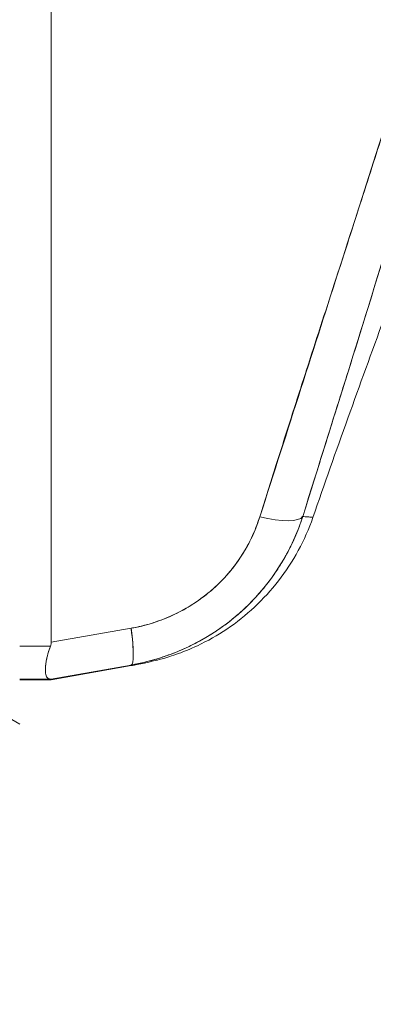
# Model space of a CAD drawing. Header units: inches. Extents: x 16 to 463, y 31 to 294.
# Tile 47 of 110: x 122.732 to 123.233, y 176.183 to 177.577. Entities that reach past the tile are written whole.
import ezdxf

# ---------------------------------------------------------------- set-up
doc = ezdxf.new("R2010")
doc.units = ezdxf.units.IN
doc.header["$LTSCALE"] = 28.571429
doc.header["$MEASUREMENT"] = 0
for name, color, linetype, lineweight in [('Hatch (ANSI)', 7, 'Continuous', 5), ('Symbol (ANSI)', 7, 'Continuous', 5), ('Visible (ANSI)', 7, 'Continuous', 5)]:
    doc.layers.add(name, color=color, linetype=linetype, lineweight=lineweight)
doc.styles.add('ROMANS', font='romans.shx')
doc.dimstyles.new('Default (ANSI)$7', dxfattribs={"dimscale": 28.571429, "dimtxt": 0.1, "dimasz": 0.098425, "dimexe": 0.125, "dimexo": 0.0625, "dimgap": 0.031496, "dimtad": 0, "dimtih": 1, "dimtoh": 1, "dimrnd": 1e-08, "dimzin": 0, "dimdsep": 46, "dimtxsty": 'ROMANS', "dimcen": 0.09, "dimdle": 0.393701, "dimclrd": 256, "dimclre": 256, "dimclrt": 256, "dimadec": 0, "dimazin": 0, "dimtfac": 1, "dimtofl": 0, "dimtmove": 0, "dimatfit": 3, "dimfxl": 1, "dimtolj": 1, "dimtzin": 0, "dimlwd": -1, "dimlwe": -1, "dimarcsym": 0})

msp = doc.modelspace()

# ---------------------------------------------------------------- hatches: boundary and pattern name
at = {"layer": 'Hatch (ANSI)'}
h = msp.add_hatch(dxfattribs=at)
h.set_pattern_fill('ANSI31', color=256, scale=28.5714, angle=105, style=0)
edge = h.paths.add_edge_path()
edge.add_line((121.8574, 218.6036), (122.5761, 218.6036))
edge.add_ellipse((122.5761, 218.5724), major_axis=(0, 0.0312), ratio=1, start_angle=270, end_angle=360, ccw=False)
edge.add_line((122.6074, 218.5724), (122.6074, 138.6349))
edge.add_ellipse((122.5761, 138.6349), major_axis=(0.0313, 0), ratio=1, start_angle=270, end_angle=360, ccw=False)
edge.add_line((122.5761, 138.6036), (121.8574, 138.6036))
edge.add_line((121.8574, 138.6036), (121.8574, 138.4786))
edge.add_line((121.8574, 138.4786), (122.5761, 138.4786))
edge.add_ellipse((122.5761, 138.6349), major_axis=(0, -0.1563), ratio=1, start_angle=0, end_angle=90)
edge.add_line((122.7324, 138.6349), (122.7324, 218.5724))
edge.add_ellipse((122.5761, 218.5724), major_axis=(0.1562, 0), ratio=1, start_angle=0, end_angle=90)
edge.add_line((122.5761, 218.7286), (121.8574, 218.7286))
edge.add_line((121.8574, 218.7286), (121.8574, 218.6036))

# ---------------------------------------------------------------- linework, layer by layer
at = {"layer": 'Visible (ANSI)'}
for p, q in [((122.777, 178.1005), (122.777, 176.6955)), ((122.777, 176.6955), (122.777, 178.1005)), ((123.2133, 177.3125), (123.2132, 177.3126)), ((123.2132, 177.3126), (123.2133, 177.3125)), ((123.2062, 177.2904), (123.2061, 177.2905)), ((122.8902, 176.7154), (122.777, 176.6955)), ((122.777, 176.6955), (122.8902, 176.7154)), ((122.7324, 176.6902), (122.776, 176.6902)), ((122.776, 176.6902), (122.7324, 176.6902)), ((122.777, 176.6435), (122.8902, 176.6634)), ((122.8902, 176.6634), (122.777, 176.6435)), ((122.777, 176.6425), (122.8902, 176.6625)), ((122.8902, 176.6625), (122.777, 176.6425)), ((122.7324, 176.6435), (122.776, 176.6435)), ((122.776, 176.6435), (122.7324, 176.6435)), ((122.7324, 176.6425), (122.776, 176.6425)), ((122.776, 176.6425), (122.7324, 176.6425)), ((122.777, 176.6435), (122.777, 176.6425)), ((122.777, 176.6425), (122.777, 176.6435))]:
    msp.add_line(p, q, dxfattribs=at)
msp.add_arc((138.022, 171.7007), 15.748, 159.74434, 160.82859, dxfattribs=at)
for centre, major_axis, ratio, start_param, end_param in [((123.0585, 176.8985), (0.0751, -0.0236), 0.266507, 4.978392, 6.209308), ((123.0585, 176.8985), (0.0751, -0.0236), 0.266512, 4.978398, 6.20931), ((122.8765, 176.741), (0.0137, -0.0775), 0.122495, 0.001263, 1.213909), ((122.8765, 176.741), (0.0137, -0.0775), 0.122495, 0.001264, 1.213909), ((122.8765, 176.7401), (-0.0137, 0.0775), 0.122056, 3.757483, 4.352975)]:
    msp.add_ellipse(centre, major_axis=major_axis, ratio=ratio, start_param=start_param, end_param=end_param, dxfattribs=at)
for points, knots in [([(123.4231, 178.1197), (123.4114, 178.0359), (123.3946, 177.947), (123.3722, 177.853), (123.3498, 177.759), (123.3216, 177.6599), (123.2899, 177.5558), (123.2582, 177.4517), (123.2228, 177.3426), (123.1863, 177.2288), (123.1497, 177.115), (123.112, 176.9964), (123.0722, 176.8729)], [0, 0, 0, 0, 0.25, 0.25, 0.25, 0.5, 0.5, 0.5, 0.75, 0.75, 0.75, 1, 1, 1, 1]), ([(123.0722, 176.8729), (123.0798, 176.8971), (123.0874, 176.9213), (123.0951, 176.9455), (123.1024, 176.9684), (123.1097, 176.9913), (123.117, 177.0143), (123.124, 177.0361), (123.1311, 177.058), (123.1381, 177.0798), (123.1448, 177.1006), (123.1515, 177.1215), (123.1583, 177.1423), (123.1647, 177.1623), (123.1712, 177.1822), (123.1776, 177.2021), (123.1838, 177.2212), (123.19, 177.2403), (123.1962, 177.2594), (123.2021, 177.2778), (123.208, 177.2961), (123.2139, 177.3144), (123.2196, 177.3321), (123.2253, 177.3497), (123.2309, 177.3673), (123.2363, 177.3843), (123.2417, 177.4013), (123.2471, 177.4183), (123.2523, 177.4348), (123.2575, 177.4512), (123.2627, 177.4676), (123.2653, 177.4761), (123.268, 177.4847), (123.2706, 177.4932), (123.2729, 177.5005), (123.2752, 177.5079), (123.2775, 177.5153), (123.2823, 177.5307), (123.287, 177.5461), (123.2917, 177.5615), (123.2962, 177.5765), (123.3007, 177.5915), (123.3051, 177.6065), (123.3095, 177.6211), (123.3137, 177.6356), (123.318, 177.6502), (123.3221, 177.6645), (123.3262, 177.6787), (123.3302, 177.6929), (123.3341, 177.7068), (123.3379, 177.7208), (123.3417, 177.7347), (123.3455, 177.7483), (123.3491, 177.762), (123.3527, 177.7756), (123.3562, 177.789), (123.3596, 177.8024), (123.363, 177.8158), (123.3663, 177.8289), (123.3696, 177.8421), (123.3727, 177.8553), (123.3758, 177.8683), (123.3789, 177.8812), (123.3818, 177.8942), (123.3847, 177.907), (123.3876, 177.9199), (123.3903, 177.9327), (123.393, 177.9453), (123.3956, 177.958), (123.3982, 177.9707), (123.4006, 177.9832), (123.4031, 177.9958), (123.4054, 178.0084), (123.4077, 178.0208), (123.4098, 178.0333), (123.4119, 178.0457), (123.414, 178.0581), (123.416, 178.0705), (123.4179, 178.0828), (123.4197, 178.0951), (123.4215, 178.1074), (123.4231, 178.1197)], [0, 0, 0, 0, 0.058373, 0.058373, 0.058373, 0.113771, 0.113771, 0.113771, 0.166588, 0.166588, 0.166588, 0.217025, 0.217025, 0.217025, 0.265271, 0.265271, 0.265271, 0.311506, 0.311506, 0.311506, 0.355892, 0.355892, 0.355892, 0.398581, 0.398581, 0.398581, 0.439711, 0.439711, 0.439711, 0.479413, 0.479413, 0.479413, 0.5, 0.5, 0.5, 0.517807, 0.517807, 0.517807, 0.555021, 0.555021, 0.555021, 0.59116, 0.59116, 0.59116, 0.62632, 0.62632, 0.62632, 0.660593, 0.660593, 0.660593, 0.694065, 0.694065, 0.694065, 0.726815, 0.726815, 0.726815, 0.75892, 0.75892, 0.75892, 0.79045, 0.79045, 0.79045, 0.821471, 0.821471, 0.821471, 0.852043, 0.852043, 0.852043, 0.882223, 0.882223, 0.882223, 0.912065, 0.912065, 0.912065, 0.941613, 0.941613, 0.941613, 0.970914, 0.970914, 0.970914, 1, 1, 1, 1]), ([(123.4483, 178.1241), (123.4455, 178.0885), (123.4418, 178.0532), (123.4372, 178.0177), (123.4326, 177.9822), (123.4271, 177.9464), (123.4207, 177.91), (123.4143, 177.8735), (123.4071, 177.8365), (123.3989, 177.7983), (123.3908, 177.7602), (123.3817, 177.7209), (123.3717, 177.6802), (123.3617, 177.6394), (123.3507, 177.597), (123.3386, 177.5526), (123.3265, 177.5082), (123.3133, 177.4617), (123.299, 177.4124), (123.2846, 177.3631), (123.269, 177.311), (123.252, 177.2554), (123.235, 177.1997), (123.2167, 177.1405), (123.1968, 177.077), (123.1769, 177.0134), (123.1556, 176.9455), (123.133, 176.8734)], [0, 0, 0, 0, 0.111111, 0.111111, 0.111111, 0.222222, 0.222222, 0.222222, 0.333333, 0.333333, 0.333333, 0.444444, 0.444444, 0.444444, 0.555556, 0.555556, 0.555556, 0.666667, 0.666667, 0.666667, 0.777778, 0.777778, 0.777778, 0.888889, 0.888889, 0.888889, 1, 1, 1, 1]), ([(123.4483, 178.1241), (123.4473, 178.1119), (123.4462, 178.0996), (123.445, 178.0871), (123.4439, 178.0748), (123.4425, 178.0624), (123.4411, 178.0498), (123.4397, 178.0374), (123.4381, 178.0249), (123.4365, 178.0122), (123.4348, 177.9997), (123.433, 177.9871), (123.4311, 177.9743), (123.4293, 177.9617), (123.4272, 177.9489), (123.4251, 177.936), (123.423, 177.9232), (123.4208, 177.9103), (123.4184, 177.8973), (123.4163, 177.8855), (123.4141, 177.8737), (123.4118, 177.8618), (123.4116, 177.8605), (123.4114, 177.8593), (123.4111, 177.858), (123.4086, 177.8448), (123.4059, 177.8316), (123.4031, 177.8182), (123.4003, 177.8048), (123.3975, 177.7913), (123.3945, 177.7777), (123.3915, 177.7641), (123.3884, 177.7503), (123.3852, 177.7365), (123.3819, 177.7226), (123.3786, 177.7086), (123.3752, 177.6944), (123.3717, 177.6802), (123.3682, 177.6659), (123.3645, 177.6515), (123.3609, 177.6369), (123.3571, 177.6222), (123.3532, 177.6074), (123.3497, 177.594), (123.3461, 177.5804), (123.3424, 177.5667), (123.342, 177.5652), (123.3416, 177.5638), (123.3412, 177.5623), (123.3371, 177.5469), (123.3328, 177.5314), (123.3285, 177.5158), (123.3241, 177.5), (123.3196, 177.484), (123.315, 177.468), (123.3103, 177.4516), (123.3056, 177.4351), (123.3008, 177.4185), (123.2958, 177.4016), (123.2908, 177.3846), (123.2858, 177.3674), (123.2806, 177.3499), (123.2753, 177.3322), (123.2699, 177.3144), (123.2644, 177.2962), (123.2589, 177.2779), (123.2532, 177.2594), (123.2511, 177.2522), (123.2489, 177.245), (123.2467, 177.2379), (123.243, 177.226), (123.2394, 177.2141), (123.2357, 177.2021), (123.2296, 177.1823), (123.2234, 177.1624), (123.2172, 177.1423), (123.2108, 177.1216), (123.2043, 177.1008), (123.1977, 177.0798), (123.1909, 177.0582), (123.1841, 177.0364), (123.1772, 177.0144), (123.1701, 176.9917), (123.1629, 176.9689), (123.1557, 176.9458), (123.1482, 176.9219), (123.1406, 176.8978), (123.133, 176.8734)], [0, 0, 0, 0, 0.037382, 0.037382, 0.037382, 0.074234, 0.074234, 0.074234, 0.110636, 0.110636, 0.110636, 0.146671, 0.146671, 0.146671, 0.182417, 0.182417, 0.182417, 0.217957, 0.217957, 0.217957, 0.25, 0.25, 0.25, 0.253368, 0.253368, 0.253368, 0.288725, 0.288725, 0.288725, 0.324095, 0.324095, 0.324095, 0.359547, 0.359547, 0.359547, 0.39515, 0.39515, 0.39515, 0.430974, 0.430974, 0.430974, 0.467089, 0.467089, 0.467089, 0.5, 0.5, 0.5, 0.503564, 0.503564, 0.503564, 0.540473, 0.540473, 0.540473, 0.577897, 0.577897, 0.577897, 0.615918, 0.615918, 0.615918, 0.654622, 0.654622, 0.654622, 0.694093, 0.694093, 0.694093, 0.734423, 0.734423, 0.734423, 0.75, 0.75, 0.75, 0.775706, 0.775706, 0.775706, 0.818036, 0.818036, 0.818036, 0.861515, 0.861515, 0.861515, 0.906243, 0.906243, 0.906243, 0.952322, 0.952322, 0.952322, 1, 1, 1, 1]), ([(123.133, 176.8734), (123.1322, 176.8711), (123.1314, 176.8688), (123.1306, 176.8665), (123.1286, 176.8605), (123.1264, 176.8546), (123.1239, 176.8488), (123.1215, 176.8431), (123.1189, 176.8373), (123.1162, 176.8317), (123.1145, 176.8283), (123.1128, 176.825), (123.111, 176.8216), (123.1098, 176.8195), (123.1086, 176.8173), (123.1074, 176.8152), (123.1043, 176.8097), (123.101, 176.8044), (123.0976, 176.7992), (123.0942, 176.794), (123.0907, 176.7889), (123.0869, 176.7839), (123.0847, 176.7809), (123.0825, 176.778), (123.0801, 176.7751), (123.0786, 176.7731), (123.077, 176.7712), (123.0753, 176.7693), (123.0713, 176.7645), (123.0672, 176.7599), (123.0629, 176.7554), (123.0586, 176.7509), (123.0542, 176.7465), (123.0496, 176.7423), (123.0469, 176.7398), (123.0442, 176.7374), (123.0414, 176.735), (123.0395, 176.7333), (123.0375, 176.7316), (123.0355, 176.73), (123.0307, 176.726), (123.0258, 176.7222), (123.0207, 176.7186), (123.0157, 176.7149), (123.0105, 176.7114), (123.0052, 176.708), (123.0022, 176.7061), (122.9992, 176.7042), (122.9961, 176.7024), (122.9938, 176.701), (122.9915, 176.6997), (122.9891, 176.6984), (122.9837, 176.6954), (122.9781, 176.6925), (122.9724, 176.6898), (122.9668, 176.6871), (122.961, 176.6845), (122.9552, 176.6822), (122.9519, 176.6808), (122.9486, 176.6795), (122.9452, 176.6783), (122.9426, 176.6773), (122.94, 176.6764), (122.9374, 176.6755), (122.9315, 176.6735), (122.9254, 176.6716), (122.9193, 176.6699), (122.9131, 176.6683), (122.9069, 176.6668), (122.9007, 176.6655), (122.8972, 176.6647), (122.8937, 176.664), (122.8902, 176.6634)], [0, 0, 0, 0, 0.021607, 0.021607, 0.021607, 0.077357, 0.077357, 0.077357, 0.133054, 0.133054, 0.133054, 0.166667, 0.166667, 0.166667, 0.188734, 0.188734, 0.188734, 0.244434, 0.244434, 0.244434, 0.300147, 0.300147, 0.300147, 0.333333, 0.333333, 0.333333, 0.355862, 0.355862, 0.355862, 0.411578, 0.411578, 0.411578, 0.467311, 0.467311, 0.467311, 0.5, 0.5, 0.5, 0.523075, 0.523075, 0.523075, 0.57886, 0.57886, 0.57886, 0.634636, 0.634636, 0.634636, 0.666667, 0.666667, 0.666667, 0.69037, 0.69037, 0.69037, 0.746068, 0.746068, 0.746068, 0.801783, 0.801783, 0.801783, 0.833333, 0.833333, 0.833333, 0.85749, 0.85749, 0.85749, 0.913181, 0.913181, 0.913181, 0.968909, 0.968909, 0.968909, 1, 1, 1, 1]), ([(122.8902, 176.6634), (122.9089, 176.6667), (122.9274, 176.6717), (122.9452, 176.6783), (122.9629, 176.6848), (122.98, 176.6929), (122.9961, 176.7024), (123.0122, 176.7119), (123.0274, 176.7228), (123.0415, 176.735), (123.0555, 176.7472), (123.0685, 176.7606), (123.0801, 176.7751), (123.0918, 176.7896), (123.1021, 176.8052), (123.111, 176.8217), (123.1199, 176.8381), (123.1273, 176.8556), (123.133, 176.8734)], [0, 0, 0, 0, 0.166667, 0.166667, 0.166667, 0.333333, 0.333333, 0.333333, 0.5, 0.5, 0.5, 0.666667, 0.666667, 0.666667, 0.833333, 0.833333, 0.833333, 1, 1, 1, 1]), ([(123.0722, 176.8729), (123.0669, 176.8564), (123.0601, 176.841), (123.0516, 176.8265), (123.0432, 176.8121), (123.0331, 176.7986), (123.0217, 176.7864), (123.0103, 176.7741), (122.9977, 176.7632), (122.9839, 176.7537), (122.9701, 176.7442), (122.9552, 176.7361), (122.9396, 176.7297), (122.9239, 176.7233), (122.9075, 176.7186), (122.8902, 176.7154)], [0, 0, 0, 0, 0.2, 0.2, 0.2, 0.4, 0.4, 0.4, 0.6, 0.6, 0.6, 0.8, 0.8, 0.8, 1, 1, 1, 1]), ([(122.8902, 176.7154), (122.8929, 176.7159), (122.8955, 176.7164), (122.8981, 176.717), (122.9028, 176.718), (122.9075, 176.7191), (122.9121, 176.7204), (122.9167, 176.7216), (122.9212, 176.723), (122.9258, 176.7245), (122.9303, 176.7261), (122.9347, 176.7277), (122.9391, 176.7295), (122.9435, 176.7313), (122.9478, 176.7332), (122.9521, 176.7353), (122.9563, 176.7373), (122.9605, 176.7395), (122.9646, 176.7417), (122.9687, 176.744), (122.9727, 176.7464), (122.9767, 176.7489), (122.9807, 176.7515), (122.9845, 176.7541), (122.9883, 176.7568), (122.9921, 176.7596), (122.9958, 176.7624), (122.9994, 176.7654), (123.001, 176.7667), (123.0026, 176.768), (123.0041, 176.7693), (123.0061, 176.7711), (123.008, 176.7728), (123.01, 176.7746), (123.0134, 176.7778), (123.0167, 176.7811), (123.0199, 176.7844), (123.0231, 176.7878), (123.0263, 176.7913), (123.0293, 176.7949), (123.0323, 176.7984), (123.0352, 176.8021), (123.0379, 176.8058), (123.0407, 176.8096), (123.0434, 176.8134), (123.0459, 176.8173), (123.0485, 176.8212), (123.0509, 176.8252), (123.0532, 176.8293), (123.0555, 176.8333), (123.0577, 176.8375), (123.0597, 176.8417), (123.0618, 176.8459), (123.0637, 176.8502), (123.0655, 176.8545), (123.0673, 176.8589), (123.069, 176.8633), (123.0705, 176.8677), (123.0711, 176.8695), (123.0716, 176.8712), (123.0722, 176.8729)], [0, 0, 0, 0, 0.031589, 0.031589, 0.031589, 0.087981, 0.087981, 0.087981, 0.14403, 0.14403, 0.14403, 0.199779, 0.199779, 0.199779, 0.255256, 0.255256, 0.255256, 0.310513, 0.310513, 0.310513, 0.36568, 0.36568, 0.36568, 0.420831, 0.420831, 0.420831, 0.475991, 0.475991, 0.475991, 0.5, 0.5, 0.5, 0.531175, 0.531175, 0.531175, 0.586356, 0.586356, 0.586356, 0.641598, 0.641598, 0.641598, 0.696973, 0.696973, 0.696973, 0.752544, 0.752544, 0.752544, 0.808363, 0.808363, 0.808363, 0.864488, 0.864488, 0.864488, 0.920979, 0.920979, 0.920979, 0.977864, 0.977864, 0.977864, 1, 1, 1, 1]), ([(123.1474, 176.8722), (123.1362, 176.8401), (123.1195, 176.8094), (123.0782, 176.7561), (123.0531, 176.7328), (123.0123, 176.7053), (122.9982, 176.6974), (122.9736, 176.6858), (122.9627, 176.6814), (122.9493, 176.6768), (122.9455, 176.6755), (122.938, 176.6732), (122.9346, 176.6723), (122.9287, 176.6707), (122.9263, 176.6701), (122.9209, 176.6688), (122.9187, 176.6683), (122.9122, 176.6668), (122.9096, 176.6663), (122.903, 176.6649), (122.8993, 176.6642), (122.8951, 176.6634)], [0.00002, 0.00002, 0.00002, 0.00002, 0.259449, 0.259449, 0.51406, 0.51406, 0.636496, 0.636496, 0.727809, 0.727809, 0.767402, 0.767402, 0.817457, 0.817457, 0.874513, 0.874513, 0.976095, 0.976095, 1.233366, 1.233366, 1.582835, 1.582835, 1.582835, 1.582835]), ([(123.133, 176.8734), (123.1377, 176.8731), (123.1413, 176.8729), (123.1437, 176.8727), (123.1461, 176.8725), (123.1474, 176.8723), (123.1474, 176.8722), (123.1474, 176.8722), (123.1474, 176.8722), (123.1474, 176.8722)], [0, 0, 0, 0, 0.25, 0.25, 0.25, 0.5, 0.5, 0.5, 0.5028752, 0.5028752, 0.5028752, 0.5028752]), ([(123.133, 176.8734), (123.1354, 176.8733), (123.1375, 176.8731), (123.1393, 176.873), (123.1423, 176.8728), (123.1445, 176.8726), (123.1458, 176.8725), (123.146, 176.8725), (123.1462, 176.8724), (123.1464, 176.8724), (123.1471, 176.8723), (123.1474, 176.8723), (123.1474, 176.8723)], [0, 0, 0, 0, 0.1263134, 0.1263134, 0.1263134, 0.3333333, 0.3333333, 0.3333333, 0.3719957, 0.3719957, 0.3719957, 0.502931, 0.502931, 0.502931, 0.502931]), ([(122.776, 176.6435), (122.774, 176.6435), (122.7724, 176.6442), (122.7713, 176.6455), (122.7701, 176.6469), (122.7694, 176.649), (122.7691, 176.6517), (122.7687, 176.6545), (122.7687, 176.6579), (122.7691, 176.6619), (122.7694, 176.6658), (122.7701, 176.6703), (122.7713, 176.6751), (122.7724, 176.6799), (122.774, 176.685), (122.776, 176.6902)], [0, 0, 0, 0, 0.2, 0.2, 0.2, 0.4, 0.4, 0.4, 0.6, 0.6, 0.6, 0.8, 0.8, 0.8, 1, 1, 1, 1]), ([(122.776, 176.6902), (122.7746, 176.6865), (122.7733, 176.6829), (122.7724, 176.6794), (122.7719, 176.6779), (122.7716, 176.6765), (122.7713, 176.6751), (122.7708, 176.6732), (122.7704, 176.6712), (122.7701, 176.6694), (122.7696, 176.6667), (122.7693, 176.6642), (122.7691, 176.6619), (122.769, 176.6615), (122.769, 176.6611), (122.769, 176.6608), (122.7688, 176.6582), (122.7688, 176.6559), (122.7689, 176.6538), (122.7689, 176.6531), (122.769, 176.6524), (122.7691, 176.6517), (122.7692, 176.6505), (122.7694, 176.6495), (122.7697, 176.6485), (122.7701, 176.6473), (122.7706, 176.6463), (122.7713, 176.6455), (122.7714, 176.6453), (122.7716, 176.6451), (122.7719, 176.6449), (122.7729, 176.644), (122.7743, 176.6435), (122.776, 176.6435)], [0, 0, 0, 0, 0.142203, 0.142203, 0.142203, 0.2, 0.2, 0.2, 0.281923, 0.281923, 0.281923, 0.4, 0.4, 0.4, 0.418336, 0.418336, 0.418336, 0.551505, 0.551505, 0.551505, 0.6, 0.6, 0.6, 0.686289, 0.686289, 0.686289, 0.8, 0.8, 0.8, 0.832512, 0.832512, 0.832512, 1, 1, 1, 1]), ([(122.776, 176.6902), (122.7762, 176.6908), (122.7764, 176.6914), (122.7766, 176.6919), (122.7767, 176.6925), (122.7768, 176.6931), (122.7769, 176.6937), (122.777, 176.6943), (122.777, 176.6949), (122.777, 176.6955)], [0, 0, 0, 0, 0.333333, 0.333333, 0.333333, 0.666667, 0.666667, 0.666667, 1, 1, 1, 1]), ([(122.776, 176.6902), (122.7762, 176.6908), (122.7764, 176.6914), (122.7766, 176.692), (122.7767, 176.6925), (122.7768, 176.6931), (122.7769, 176.6937), (122.777, 176.6943), (122.777, 176.6949), (122.777, 176.6955)], [0, 0, 0, 0, 0.333333, 0.333333, 0.333333, 0.666667, 0.666667, 0.666667, 1, 1, 1, 1]), ([(122.8902, 176.6625), (122.8926, 176.663), (122.8947, 176.6634), (122.8965, 176.6637), (122.9, 176.6644), (122.9024, 176.6649), (122.9036, 176.6652), (122.9049, 176.6655), (122.9048, 176.6656), (122.9036, 176.6654), (122.9024, 176.6653), (122.8999, 176.6649), (122.8964, 176.6644), (122.8948, 176.6641), (122.893, 176.6639), (122.891, 176.6635), (122.8907, 176.6635), (122.8905, 176.6635), (122.8902, 176.6634)], [0, 0, 0, 0, 0.125959, 0.125959, 0.125959, 0.375449, 0.375449, 0.375449, 0.627486, 0.627486, 0.627486, 0.876322, 0.876322, 0.876322, 0.986527, 0.986527, 0.986527, 1, 1, 1, 1]), ([(122.8902, 176.6634), (122.8966, 176.6644), (122.9009, 176.6651), (122.903, 176.6654), (122.9051, 176.6656), (122.9051, 176.6655), (122.903, 176.6651), (122.9009, 176.6646), (122.8966, 176.6637), (122.8902, 176.6625)], [0, 0, 0, 0, 0.333333, 0.333333, 0.333333, 0.666667, 0.666667, 0.666667, 1, 1, 1, 1]), ([(122.777, 176.6435), (122.777, 176.6435), (122.777, 176.6435), (122.7769, 176.6435), (122.7768, 176.6435), (122.7767, 176.6435), (122.7766, 176.6435), (122.7764, 176.6435), (122.7762, 176.6435), (122.776, 176.6435)], [0, 0, 0, 0, 0.333333, 0.333333, 0.333333, 0.666667, 0.666667, 0.666667, 1, 1, 1, 1]), ([(122.777, 176.6435), (122.777, 176.6435), (122.777, 176.6435), (122.7769, 176.6435), (122.7768, 176.6435), (122.7767, 176.6435), (122.7766, 176.6435), (122.7764, 176.6435), (122.7762, 176.6435), (122.776, 176.6435)], [0, 0, 0, 0, 0.333333, 0.333333, 0.333333, 0.666667, 0.666667, 0.666667, 1, 1, 1, 1]), ([(122.776, 176.6425), (122.7762, 176.6425), (122.7764, 176.6425), (122.7766, 176.6425), (122.7767, 176.6425), (122.7768, 176.6425), (122.7769, 176.6425), (122.777, 176.6425), (122.777, 176.6425), (122.777, 176.6425)], [0, 0, 0, 0, 0.333333, 0.333333, 0.333333, 0.666667, 0.666667, 0.666667, 1, 1, 1, 1]), ([(122.776, 176.6425), (122.7762, 176.6425), (122.7764, 176.6425), (122.7766, 176.6425), (122.7767, 176.6425), (122.7768, 176.6425), (122.7769, 176.6425), (122.777, 176.6425), (122.777, 176.6425), (122.777, 176.6425)], [0, 0, 0, 0, 0.333333, 0.333333, 0.333333, 0.666667, 0.666667, 0.666667, 1, 1, 1, 1])]:
    msp.add_open_spline(points, degree=3, knots=knots, dxfattribs=at)
msp.add_open_spline([(122.8951, 176.6634), (122.8935, 176.6631), (122.8919, 176.6628), (122.8902, 176.6625)], degree=3, dxfattribs=at)

# ---------------------------------------------------------------- leaders
at = {"layer": 'Symbol (ANSI)', "annotation_type": 0, "has_hookline": 1, "hookline_direction": 0, "text_width": 32.2025}
msp.add_leader([(113.6498, 177.7911), (123.2502, 162.7516), (126.0624, 162.7516)], dimstyle='Default (ANSI)$7', override={"dimtad": 0}, dxfattribs=at)

doc.saveas('drawing.dxf')
